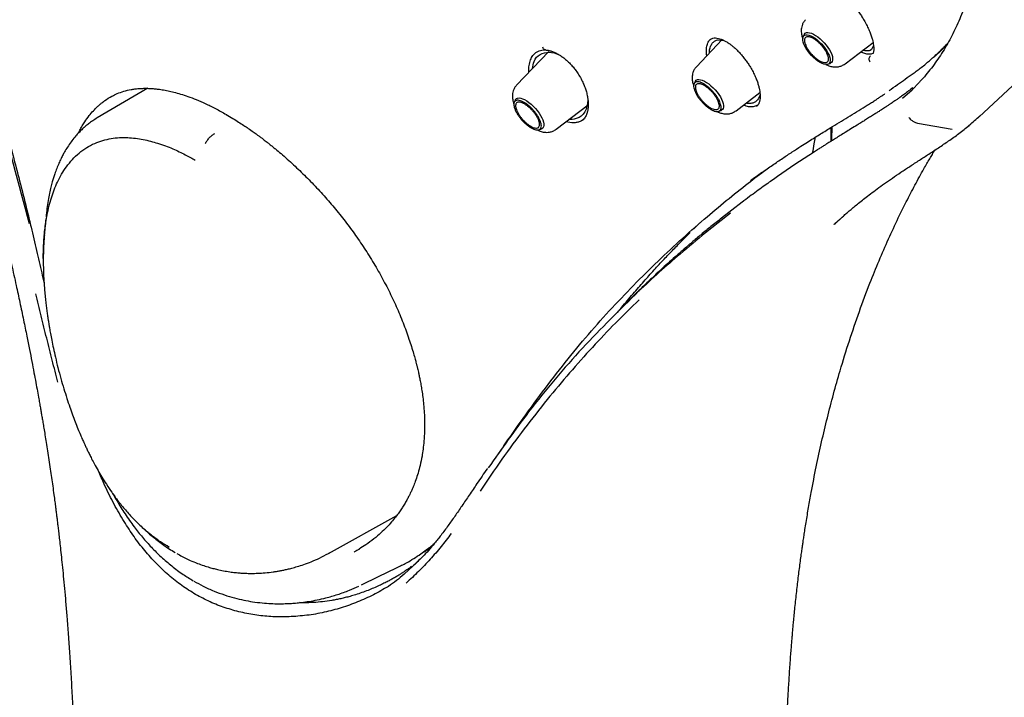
# Model space of a CAD drawing. Header units: millimetres. Extents: x 8 to 1762, y 12 to 2705.
# Tile 18 of 116: x 1513 to 1555, y 922 to 951. Entities that reach past the tile are written whole.
import ezdxf

# ---------------------------------------------------------------- set-up
doc = ezdxf.new("R2010")
doc.units = ezdxf.units.MM

msp = doc.modelspace()

# ---------------------------------------------------------------- linework, layer by layer
at = {"color": 7, "linetype": 'Continuous', "lineweight": 30}
for p, q in [((1554.237, 946.797), (1566.122, 957.88)), ((1543.3, 950.079), (1542.2, 948.928)), ((1542.781, 950.085), (1542.903, 950.144)), ((1543.101, 950.066), (1543.372, 950.046)), ((1546.793, 950.301), (1546.746, 950.205)), ((1535.749, 949.642), (1535.78, 949.64)), ((1548.533, 949.05), (1549.722, 949.964)), ((1549.654, 949.66), (1549.594, 949.621)), ((1549.744, 949.824), (1549.654, 949.66)), ((1552.374, 949.391), (1552.845, 949.823)), ((1535.911, 949.571), (1534.545, 948.142)), ((1535.312, 949.481), (1535.324, 949.491)), ((1547.801, 949.03), (1547.902, 949.066)), ((1518.843, 948.005), (1516.689, 946.745)), ((1542.148, 948.299), (1542.1, 948.202)), ((1543.887, 947.048), (1544.902, 947.827)), ((1534.493, 947.512), (1534.445, 947.416)), ((1536.233, 946.261), (1537.592, 947.306)), ((1544.813, 947.287), (1544.666, 947.226)), ((1544.776, 947.255), (1544.759, 947.238)), ((1543.155, 947.027), (1543.256, 947.064)), ((1535.5, 946.241), (1535.601, 946.278)), ((1536.889, 946.535), (1536.645, 946.579)), ((1536.812, 946.674), (1536.778, 946.68)), ((1537.343, 946.634), (1537.337, 946.628)), ((1551.619, 946.52), (1553.089, 946.261)), ((1553.781, 946.404), (1553.891, 946.491)), ((1544.144, 943.151), (1543.262, 942.468)), ((1548.066, 942.196), (1548.458, 942.563)), ((1542.091, 942.015), (1542.352, 942.27)), ((1514.433, 941.737), (1514.432, 941.724)), ((1539.724, 939.355), (1539.597, 939.232)), ((1526.529, 928.186), (1529.443, 929.807)), ((1526.559, 928.203), (1526.528, 928.189)), ((1530.66, 928.175), (1530.132, 927.653)), ((1530.132, 927.653), (1529.751, 927.307)), ((1529.052, 926.755), (1529.007, 926.735))]:
    msp.add_line(p, q, dxfattribs=at)
at = {"color": 7, "linetype": 'Continuous', "lineweight": 30, "flags": 128}
for points in [[(1547.463, 949.11), (1547.373, 949.167), (1547.281, 949.237), (1547.19, 949.317), (1547.102, 949.405), (1547.019, 949.499), (1546.943, 949.597), (1546.877, 949.697), (1546.821, 949.795), (1546.777, 949.89), (1546.747, 949.978), (1546.73, 950.059), (1546.727, 950.13), (1546.74, 950.189), (1546.766, 950.235), (1546.805, 950.266), (1546.857, 950.282), (1546.921, 950.283), (1546.994, 950.268), (1547.074, 950.238), (1547.161, 950.194), (1547.251, 950.136), (1547.343, 950.067), (1547.434, 949.987), (1547.522, 949.899), (1547.605, 949.804), (1547.681, 949.706), (1547.748, 949.607), (1547.803, 949.509), (1547.847, 949.414), (1547.878, 949.325), (1547.895, 949.244), (1547.897, 949.174), (1547.885, 949.115), (1547.859, 949.069), (1547.819, 949.038), (1547.767, 949.021), (1547.704, 949.02), (1547.631, 949.035), (1547.55, 949.065), (1547.463, 949.11)], [(1546.793, 950.301), (1546.803, 950.317), (1546.838, 950.355), (1546.887, 950.377), (1546.948, 950.385), (1547.018, 950.376), (1547.098, 950.352), (1547.184, 950.314), (1547.275, 950.261), (1547.369, 950.196), (1547.463, 950.12), (1547.555, 950.034), (1547.643, 949.941), (1547.726, 949.842), (1547.8, 949.741), (1547.865, 949.64), (1547.919, 949.54), (1547.96, 949.444), (1547.988, 949.355), (1548.001, 949.274), (1548.001, 949.204), (1547.986, 949.146), (1547.957, 949.102), (1547.914, 949.071), (1547.902, 949.066)], [(1542.148, 948.299), (1542.157, 948.315), (1542.193, 948.353), (1542.242, 948.375), (1542.302, 948.383), (1542.373, 948.374), (1542.452, 948.35), (1542.538, 948.312), (1542.629, 948.259), (1542.723, 948.194), (1542.817, 948.118), (1542.909, 948.032), (1542.998, 947.939), (1543.08, 947.841), (1543.155, 947.739), (1543.219, 947.638), (1543.273, 947.538), (1543.314, 947.442), (1543.342, 947.353), (1543.356, 947.272), (1543.355, 947.202), (1543.34, 947.144), (1543.311, 947.1), (1543.269, 947.069), (1543.256, 947.064)], [(1550.974, 947.581), (1551.382, 947.947), (1551.682, 948.251)], [(1534.493, 947.512), (1534.502, 947.529), (1534.538, 947.566), (1534.587, 947.589), (1534.647, 947.596), (1534.718, 947.588), (1534.797, 947.564), (1534.883, 947.525), (1534.974, 947.473), (1535.068, 947.407), (1535.162, 947.331), (1535.254, 947.245), (1535.343, 947.152), (1535.425, 947.054), (1535.5, 946.953), (1535.565, 946.851), (1535.618, 946.751), (1535.659, 946.656), (1535.687, 946.566), (1535.701, 946.486), (1535.7, 946.416), (1535.685, 946.358), (1535.656, 946.313), (1535.614, 946.283), (1535.601, 946.278)], [(1527.933, 926.844), (1528.666, 927.198), (1529.435, 927.57)]]:
    msp.add_lwpolyline(points, dxfattribs=at)
at = {"color": 7, "linetype": 'Continuous', "lineweight": 30}
for points, knots in [([(1482.272, 1025.588), (1482.362, 1025.655), (1482.553, 1025.796), (1482.858, 1025.995), (1483.183, 1026.189), (1483.519, 1026.37), (1483.866, 1026.537), (1484.223, 1026.692), (1484.591, 1026.833), (1484.969, 1026.961), (1485.357, 1027.076), (1485.755, 1027.178), (1486.163, 1027.267), (1486.581, 1027.342), (1487.008, 1027.405), (1487.446, 1027.454), (1487.892, 1027.49), (1488.348, 1027.512), (1488.813, 1027.521), (1489.287, 1027.518), (1489.77, 1027.5), (1490.262, 1027.47), (1490.763, 1027.426), (1491.272, 1027.369), (1491.789, 1027.299), (1492.315, 1027.216), (1492.848, 1027.119), (1493.39, 1027.009), (1493.939, 1026.886), (1494.495, 1026.75), (1495.059, 1026.6), (1495.63, 1026.438), (1496.208, 1026.263), (1496.793, 1026.074), (1497.384, 1025.873), (1497.981, 1025.659), (1498.585, 1025.432), (1499.195, 1025.192), (1499.81, 1024.94), (1500.431, 1024.674), (1501.057, 1024.397), (1501.688, 1024.107), (1502.325, 1023.805), (1502.966, 1023.49), (1503.611, 1023.163), (1504.261, 1022.825), (1504.914, 1022.474), (1505.572, 1022.112), (1506.233, 1021.737), (1506.898, 1021.352), (1507.565, 1020.954), (1508.236, 1020.546), (1508.91, 1020.126), (1509.585, 1019.695), (1510.264, 1019.254), (1510.944, 1018.801), (1511.626, 1018.338), (1512.309, 1017.865), (1512.994, 1017.381), (1513.68, 1016.887), (1514.368, 1016.383), (1515.055, 1015.869), (1515.743, 1015.345), (1516.432, 1014.812), (1517.12, 1014.27), (1517.808, 1013.718), (1518.496, 1013.158), (1519.183, 1012.588), (1519.869, 1012.01), (1520.554, 1011.424), (1521.238, 1010.83), (1521.92, 1010.227), (1522.6, 1009.617), (1523.279, 1008.999), (1523.954, 1008.373), (1524.628, 1007.741), (1525.299, 1007.101), (1525.967, 1006.455), (1526.631, 1005.802), (1527.293, 1005.142), (1527.951, 1004.477), (1528.605, 1003.805), (1529.255, 1003.128), (1529.9, 1002.446), (1530.542, 1001.758), (1531.178, 1001.065), (1531.81, 1000.367), (1532.437, 999.665), (1533.058, 998.958), (1533.674, 998.247), (1534.285, 997.532), (1534.889, 996.814), (1535.488, 996.092), (1536.08, 995.367), (1536.666, 994.639), (1537.245, 993.908), (1537.817, 993.175), (1538.382, 992.44), (1538.94, 991.703), (1539.49, 990.964), (1540.033, 990.223), (1540.569, 989.481), (1541.096, 988.738), (1541.615, 987.995), (1542.126, 987.251), (1542.628, 986.506), (1543.122, 985.762), (1543.607, 985.018), (1544.083, 984.274), (1544.55, 983.531), (1545.008, 982.789), (1545.457, 982.048), (1545.896, 981.309), (1546.325, 980.571), (1546.744, 979.835), (1547.154, 979.101), (1547.553, 978.37), (1547.942, 977.642), (1548.321, 976.916), (1548.689, 976.193), (1549.047, 975.474), (1549.394, 974.759), (1549.73, 974.047), (1550.056, 973.34), (1550.37, 972.636), (1550.673, 971.938), (1550.965, 971.244), (1551.246, 970.555), (1551.515, 969.871), (1551.773, 969.193), (1552.019, 968.521), (1552.253, 967.854), (1552.476, 967.194), (1552.687, 966.54), (1552.886, 965.893), (1553.073, 965.252), (1553.249, 964.619), (1553.412, 963.993), (1553.563, 963.374), (1553.702, 962.763), (1553.829, 962.16), (1553.944, 961.565), (1554.046, 960.978), (1554.136, 960.399), (1554.214, 959.83), (1554.28, 959.269), (1554.334, 958.717), (1554.375, 958.174), (1554.404, 957.641), (1554.42, 957.117), (1554.425, 956.603), (1554.417, 956.099), (1554.397, 955.605), (1554.364, 955.121), (1554.32, 954.647), (1554.263, 954.184), (1554.194, 953.731), (1554.113, 953.29), (1554.02, 952.859), (1553.915, 952.439), (1553.798, 952.03), (1553.669, 951.632), (1553.527, 951.245), (1553.374, 950.87), (1553.209, 950.507), (1553.032, 950.155), (1552.844, 949.814), (1552.643, 949.486), (1552.43, 949.169), (1552.206, 948.864), (1551.969, 948.572), (1551.79, 948.364), (1551.686, 948.258), (1551.669, 948.24)], [0, 0, 0, 0, 0.005382, 0.011343, 0.017298, 0.023249, 0.029192, 0.035129, 0.041059, 0.046981, 0.052895, 0.058803, 0.064704, 0.070598, 0.076487, 0.082371, 0.08825, 0.094126, 0.099998, 0.105867, 0.111734, 0.117599, 0.123463, 0.129325, 0.135187, 0.141048, 0.146909, 0.15277, 0.158631, 0.164491, 0.170352, 0.176214, 0.182075, 0.187937, 0.1938, 0.199663, 0.205527, 0.211391, 0.217256, 0.223122, 0.228988, 0.234855, 0.240722, 0.24659, 0.252458, 0.258327, 0.264197, 0.270067, 0.275938, 0.281809, 0.28768, 0.293552, 0.299424, 0.305297, 0.31117, 0.317044, 0.322918, 0.328792, 0.334666, 0.340541, 0.346416, 0.352292, 0.358168, 0.364044, 0.36992, 0.375796, 0.381673, 0.38755, 0.393427, 0.399304, 0.405181, 0.411059, 0.416937, 0.422814, 0.428692, 0.43457, 0.440449, 0.446327, 0.452205, 0.458084, 0.463962, 0.469841, 0.475719, 0.481598, 0.487476, 0.493355, 0.499234, 0.505112, 0.510991, 0.51687, 0.522749, 0.528627, 0.534506, 0.540384, 0.546263, 0.552141, 0.55802, 0.563898, 0.569776, 0.575654, 0.581532, 0.58741, 0.593288, 0.599165, 0.605043, 0.61092, 0.616797, 0.622674, 0.628551, 0.634427, 0.640304, 0.64618, 0.652056, 0.657931, 0.663806, 0.669681, 0.675556, 0.68143, 0.687304, 0.693178, 0.699051, 0.704924, 0.710797, 0.716669, 0.722541, 0.728412, 0.734283, 0.740153, 0.746023, 0.751892, 0.75776, 0.763629, 0.769496, 0.775363, 0.781229, 0.787095, 0.79296, 0.798825, 0.804689, 0.810552, 0.816415, 0.822277, 0.828138, 0.833999, 0.83986, 0.84572, 0.85158, 0.85744, 0.8633, 0.86916, 0.87502, 0.880881, 0.886742, 0.892605, 0.898469, 0.904334, 0.910202, 0.916073, 0.921946, 0.927824, 0.933706, 0.939592, 0.945485, 0.951383, 0.957288, 0.9632, 0.96912, 0.975047, 0.980981, 0.986923, 0.992871, 0.998825, 1, 1, 1, 1]), ([(1493.849, 979.837), (1494.163, 979.441), (1494.779, 978.664), (1495.681, 977.517), (1496.539, 976.41), (1497.351, 975.343), (1498.117, 974.315), (1498.836, 973.328), (1499.492, 972.405), (1500.088, 971.546), (1500.627, 970.75), (1501.13, 969.99), (1501.597, 969.268), (1502.029, 968.583), (1502.429, 967.937), (1502.796, 967.332), (1503.131, 966.767), (1503.436, 966.243), (1503.713, 965.761), (1503.963, 965.317), (1504.247, 964.806), (1504.578, 964.199), (1504.965, 963.469), (1505.361, 962.7), (1505.766, 961.892), (1506.178, 961.045), (1506.599, 960.152), (1507.026, 959.212), (1507.457, 958.232), (1507.888, 957.211), (1508.319, 956.151), (1508.75, 955.046), (1509.129, 954.03), (1509.454, 953.126), (1509.72, 952.363), (1509.968, 951.632), (1510.198, 950.938), (1510.41, 950.281), (1510.615, 949.629), (1510.813, 948.985), (1511.002, 948.355), (1511.171, 947.777), (1511.318, 947.267), (1511.445, 946.82), (1511.552, 946.434), (1511.646, 946.091), (1511.717, 945.833), (1511.766, 945.649), (1511.798, 945.532), (1511.824, 945.433), (1511.849, 945.342), (1511.876, 945.24), (1511.914, 945.095), (1511.967, 944.894), (1512.035, 944.633), (1512.113, 944.331), (1512.198, 943.999), (1512.298, 943.607), (1512.412, 943.149), (1512.54, 942.623), (1512.689, 942.005), (1512.857, 941.29), (1513.044, 940.469), (1513.224, 939.659), (1513.393, 938.875), (1513.545, 938.152), (1513.682, 937.484), (1513.8, 936.892), (1513.901, 936.374), (1513.99, 935.904), (1514.069, 935.483), (1514.137, 935.11), (1514.193, 934.802), (1514.237, 934.552), (1514.272, 934.352), (1514.304, 934.165), (1514.337, 933.973), (1514.374, 933.756), (1514.415, 933.509), (1514.462, 933.223), (1514.514, 932.901), (1514.57, 932.546), (1514.629, 932.167), (1514.685, 931.789), (1514.739, 931.416), (1514.791, 931.054), (1514.838, 930.709), (1514.878, 930.406), (1514.91, 930.167), (1514.932, 929.994), (1514.947, 929.873), (1514.958, 929.784), (1514.968, 929.704), (1514.979, 929.618), (1514.993, 929.5), (1515.013, 929.332), (1515.04, 929.104), (1515.072, 928.826), (1515.109, 928.496), (1515.15, 928.115), (1515.195, 927.684), (1515.243, 927.204), (1515.293, 926.674), (1515.344, 926.096), (1515.398, 925.442), (1515.454, 924.708), (1515.511, 923.894), (1515.565, 923.024), (1515.618, 922.098), (1515.667, 921.124), (1515.714, 920.103), (1515.758, 919.035), (1515.801, 917.914), (1515.83, 917.15), (1515.844, 916.758)], [0, 0, 0, 0, 0.021309, 0.041776, 0.061399, 0.080178, 0.098115, 0.115207, 0.13145, 0.145594, 0.15903, 0.171758, 0.183777, 0.195087, 0.205686, 0.215575, 0.224752, 0.233219, 0.240974, 0.248018, 0.25461, 0.26547, 0.277014, 0.289243, 0.301784, 0.314973, 0.328809, 0.343292, 0.358422, 0.373913, 0.390029, 0.406771, 0.42414, 0.436031, 0.447571, 0.458544, 0.468952, 0.478796, 0.488077, 0.498293, 0.507727, 0.516378, 0.52424, 0.530688, 0.536484, 0.541628, 0.54612, 0.548157, 0.549921, 0.55141, 0.552626, 0.55404, 0.556025, 0.559161, 0.563114, 0.567785, 0.572792, 0.578098, 0.585499, 0.593414, 0.601846, 0.613335, 0.625685, 0.638899, 0.649885, 0.661146, 0.671609, 0.680175, 0.688011, 0.695119, 0.701496, 0.707144, 0.712063, 0.715511, 0.718481, 0.721103, 0.723968, 0.727146, 0.730879, 0.735125, 0.740067, 0.745461, 0.751203, 0.75729, 0.762629, 0.768208, 0.773769, 0.778414, 0.782067, 0.784727, 0.786335, 0.787592, 0.788809, 0.790007, 0.791555, 0.794272, 0.797799, 0.802136, 0.807284, 0.813241, 0.820008, 0.827586, 0.835974, 0.845172, 0.855182, 0.867355, 0.880547, 0.894756, 0.909982, 0.926226, 0.943177, 0.961118, 0.980057, 1, 1, 1, 1]), ([(1495.69, 979.125), (1495.838, 978.935), (1496.189, 978.484), (1496.736, 977.786), (1497.316, 977.044), (1497.86, 976.344), (1498.357, 975.697), (1498.808, 975.101), (1499.216, 974.554), (1499.592, 974.044), (1499.935, 973.572), (1500.272, 973.104), (1500.604, 972.635), (1500.942, 972.15), (1501.272, 971.67), (1501.601, 971.185), (1501.928, 970.693), (1502.253, 970.195), (1502.811, 969.327), (1503.586, 968.077), (1504.551, 966.43), (1505.476, 964.756), (1506.279, 963.213), (1506.973, 961.808), (1507.57, 960.549), (1508.144, 959.283), (1508.689, 958.028), (1509.2, 956.803), (1509.672, 955.623), (1510.018, 954.723), (1510.261, 954.074), (1510.42, 953.644), (1510.594, 953.167), (1510.783, 952.639), (1510.985, 952.064), (1511.198, 951.442), (1511.422, 950.774), (1511.656, 950.057), (1511.901, 949.284), (1512.157, 948.454), (1512.421, 947.568), (1512.691, 946.63), (1512.967, 945.639), (1513.245, 944.595), (1513.497, 943.62), (1513.65, 942.993), (1513.714, 942.731)], [0, 0, 0, 0, 0.01768, 0.04208, 0.065101, 0.086737, 0.106985, 0.124817, 0.141439, 0.156858, 0.171078, 0.184104, 0.198991, 0.213064, 0.227235, 0.241504, 0.255875, 0.270349, 0.284924, 0.331119, 0.377645, 0.424151, 0.470677, 0.50454, 0.538443, 0.572376, 0.606018, 0.638366, 0.66933, 0.698895, 0.708916, 0.720011, 0.732401, 0.746087, 0.761067, 0.777038, 0.794256, 0.812717, 0.832419, 0.8538, 0.876471, 0.900432, 0.925688, 0.952248, 0.980128, 1, 1, 1, 1]), ([(1513.799, 942.233), (1513.349, 943.924), (1512.449, 947.303), (1510.772, 952.322), (1509.436, 955.597), (1508.768, 957.235)], [0, 0, 0, 0, 0.333731, 0.666746, 1, 1, 1, 1]), ([(1547.626, 952.308), (1547.642, 952.321), (1547.671, 952.346), (1547.733, 952.359), (1547.803, 952.356), (1547.887, 952.339), (1547.982, 952.306), (1548.082, 952.257), (1548.176, 952.203), (1548.272, 952.138), (1548.38, 952.056), (1548.508, 951.948), (1548.654, 951.809), (1548.812, 951.639), (1548.96, 951.462), (1549.089, 951.291), (1549.198, 951.134), (1549.297, 950.976), (1549.397, 950.802), (1549.494, 950.614), (1549.581, 950.419), (1549.648, 950.24), (1549.695, 950.086), (1549.725, 949.958), (1549.739, 949.868), (1549.747, 949.8), (1549.751, 949.745), (1549.752, 949.682), (1549.75, 949.614), (1549.743, 949.546), (1549.729, 949.51), (1549.722, 949.491)], [0, 0, 0, 0, 0.04383, 0.084231, 0.121135, 0.15442, 0.193522, 0.22712, 0.255127, 0.281047, 0.311533, 0.346781, 0.386796, 0.431535, 0.478395, 0.512923, 0.54692, 0.580391, 0.613328, 0.656362, 0.698351, 0.738416, 0.774379, 0.806131, 0.833663, 0.846467, 0.864462, 0.888951, 0.919777, 0.956799, 1, 1, 1, 1]), ([(1546.845, 950.93), (1546.812, 950.891), (1546.751, 950.817), (1546.698, 950.691), (1546.671, 950.575), (1546.662, 950.465), (1546.668, 950.363), (1546.684, 950.269), (1546.703, 950.189), (1546.721, 950.143), (1546.729, 950.121)], [0, 0, 0, 0, 0.177101, 0.334101, 0.470774, 0.587749, 0.717159, 0.825309, 0.916077, 1, 1, 1, 1]), ([(1542.639, 949.388), (1542.631, 949.471), (1542.614, 949.64), (1542.648, 949.851), (1542.713, 950.015), (1542.786, 950.082), (1542.818, 950.111)], [0, 0, 0, 0, 0.2594978, 0.5279666, 0.7946386, 1, 1, 1, 1]), ([(1542.756, 949.51), (1542.758, 949.572), (1542.761, 949.71), (1542.825, 949.863), (1542.916, 949.975), (1543.01, 950.038), (1543.074, 950.057), (1543.101, 950.066)], [0, 0, 0, 0, 0.210068, 0.473955, 0.693742, 0.869149, 1, 1, 1, 1]), ([(1542.903, 950.144), (1542.941, 950.149), (1543.01, 950.158), (1543.128, 950.139), (1543.239, 950.106), (1543.348, 950.06), (1543.463, 950), (1543.581, 949.926), (1543.7, 949.839), (1543.816, 949.742), (1543.939, 949.627), (1544.063, 949.497), (1544.183, 949.357), (1544.297, 949.21), (1544.403, 949.06), (1544.51, 948.892), (1544.614, 948.706), (1544.708, 948.509), (1544.781, 948.326), (1544.835, 948.161), (1544.872, 948.015), (1544.898, 947.88), (1544.912, 947.749), (1544.915, 947.622), (1544.904, 947.525), (1544.89, 947.456), (1544.874, 947.402), (1544.85, 947.345), (1544.815, 947.283), (1544.78, 947.249), (1544.761, 947.231)], [0, 0, 0, 0, 0.052548, 0.097817, 0.135538, 0.166792, 0.200269, 0.237562, 0.268028, 0.300712, 0.335728, 0.372213, 0.4083, 0.443874, 0.47889, 0.513321, 0.558294, 0.602078, 0.643121, 0.680759, 0.714985, 0.7465, 0.780956, 0.81936, 0.856355, 0.876657, 0.897398, 0.924678, 0.958894, 1, 1, 1, 1]), ([(1535.318, 949.496), (1535.343, 949.515), (1535.397, 949.56), (1535.499, 949.607), (1535.618, 949.64), (1535.71, 949.64), (1535.755, 949.64)], [0, 0, 0, 0, 0.2108619, 0.4686602, 0.7444968, 1, 1, 1, 1]), ([(1535.779, 949.642), (1535.774, 949.642), (1535.756, 949.641), (1535.724, 949.657), (1535.684, 949.692), (1535.667, 949.731), (1535.659, 949.752)], [0, 0, 0, 0, 0.08779, 0.354067, 0.65818, 1, 1, 1, 1]), ([(1535.77, 949.641), (1535.822, 949.636), (1535.919, 949.625), (1536.065, 949.58), (1536.208, 949.52), (1536.344, 949.446), (1536.486, 949.351), (1536.634, 949.236), (1536.78, 949.102), (1536.918, 948.953), (1537.045, 948.8), (1537.123, 948.685), (1537.164, 948.624)], [0, 0, 0, 0, 0.117397, 0.219434, 0.306881, 0.411216, 0.494341, 0.592544, 0.709041, 0.797184, 0.894009, 1, 1, 1, 1]), ([(1551.963, 949.05), (1552.016, 949.094), (1552.13, 949.188), (1552.308, 949.343), (1552.504, 949.523), (1552.687, 949.703), (1552.823, 949.842), (1552.888, 949.913), (1552.907, 949.934)], [0, 0, 0, 0, 0.158615, 0.341053, 0.547297, 0.777332, 0.936326, 1, 1, 1, 1]), ([(1535.067, 948.688), (1535.064, 948.719), (1535.052, 948.846), (1535.08, 949.046), (1535.151, 949.272), (1535.241, 949.429), (1535.318, 949.489), (1535.341, 949.508)], [0, 0, 0, 0, 0.085785, 0.352239, 0.61957, 0.886813, 1, 1, 1, 1]), ([(1535.216, 948.843), (1535.233, 948.951), (1535.274, 949.213), (1535.526, 949.492), (1535.792, 949.528), (1535.926, 949.546)], [0, 0, 0, 0, 0.2562491, 0.6270429, 1, 1, 1, 1]), ([(1535.926, 949.546), (1536.069, 949.529), (1536.23, 949.51), (1536.396, 949.408), (1536.414, 949.397)], [0, 0, 0, 0, 0.8926727, 1, 1, 1, 1]), ([(1549.706, 949.483), (1549.665, 949.47), (1549.582, 949.444), (1549.421, 949.467), (1549.291, 949.507), (1549.212, 949.552), (1549.198, 949.561)], [0, 0, 0, 0, 0.312112, 0.621846, 0.931256, 1, 1, 1, 1]), ([(1549.594, 949.621), (1549.571, 949.613), (1549.524, 949.596), (1549.438, 949.594), (1549.359, 949.604), (1549.306, 949.623), (1549.287, 949.629)], [0, 0, 0, 0, 0.27678, 0.56013, 0.850131, 1, 1, 1, 1]), ([(1542.199, 948.928), (1542.167, 948.889), (1542.106, 948.815), (1542.052, 948.689), (1542.025, 948.573), (1542.017, 948.463), (1542.022, 948.361), (1542.038, 948.267), (1542.058, 948.186), (1542.076, 948.139), (1542.084, 948.116)], [0, 0, 0, 0, 0.176528, 0.33302, 0.46925, 0.585847, 0.714838, 0.822638, 0.913111, 1, 1, 1, 1]), ([(1547.711, 949.024), (1547.754, 949.004), (1547.852, 948.958), (1547.989, 948.925), (1548.128, 948.914), (1548.255, 948.924), (1548.398, 948.962), (1548.486, 949.02), (1548.533, 949.05)], [0, 0, 0, 0, 0.161857, 0.372178, 0.495632, 0.640885, 0.809045, 1, 1, 1, 1]), ([(1551.428, 948.638), (1551.428, 948.639), (1551.486, 948.679), (1551.603, 948.764), (1551.783, 948.897), (1551.905, 948.993), (1551.968, 949.043)], [0, 0, 0, 0, 0.003262, 0.307187, 0.639427, 1, 1, 1, 1]), ([(1537.165, 948.624), (1537.207, 948.555), (1537.288, 948.422), (1537.385, 948.222), (1537.459, 948.034), (1537.52, 947.845), (1537.563, 947.658), (1537.588, 947.479), (1537.597, 947.304), (1537.586, 947.14), (1537.563, 947.022), (1537.541, 946.948), (1537.524, 946.899), (1537.498, 946.84), (1537.462, 946.772), (1537.41, 946.698), (1537.365, 946.653), (1537.34, 946.629)], [0, 0, 0, 0, 0.088652, 0.171223, 0.248057, 0.319316, 0.405744, 0.483199, 0.553525, 0.645918, 0.724903, 0.748794, 0.778692, 0.818844, 0.869163, 0.929566, 1, 1, 1, 1]), ([(1550.403, 947.906), (1550.523, 947.992), (1550.864, 948.236), (1551.205, 948.481), (1551.427, 948.64)], [0, 0, 0, 0, 0.3516473, 1, 1, 1, 1]), ([(1517.318, 947.672), (1517.391, 947.71), (1517.545, 947.789), (1517.815, 947.885), (1518.071, 947.946), (1518.278, 947.978), (1518.413, 947.992), (1518.528, 948), (1518.622, 948.004), (1518.694, 948.006), (1518.758, 948.006), (1518.833, 948.005), (1518.936, 948.002), (1519.075, 947.993), (1519.249, 947.976), (1519.461, 947.947), (1519.699, 947.903), (1519.96, 947.842), (1520.241, 947.763), (1520.557, 947.659), (1520.908, 947.525), (1521.297, 947.355), (1521.724, 947.147), (1522.027, 946.977), (1522.184, 946.889)], [0, 0, 0, 0, 0.069021, 0.146374, 0.222589, 0.258089, 0.288587, 0.314082, 0.334571, 0.350056, 0.361072, 0.376063, 0.397939, 0.426702, 0.46236, 0.504922, 0.554407, 0.602352, 0.655429, 0.713676, 0.777151, 0.845939, 0.920163, 1, 1, 1, 1]), ([(1534.545, 948.142), (1534.512, 948.102), (1534.451, 948.028), (1534.397, 947.903), (1534.37, 947.787), (1534.362, 947.676), (1534.367, 947.575), (1534.383, 947.481), (1534.403, 947.4), (1534.421, 947.352), (1534.429, 947.329)], [0, 0, 0, 0, 0.176528, 0.33302, 0.46925, 0.585847, 0.714838, 0.822638, 0.913111, 1, 1, 1, 1]), ([(1551.42, 948.035), (1551.409, 948.026), (1551.331, 947.963), (1551.196, 947.861), (1551.021, 947.73), (1550.874, 947.625), (1550.752, 947.539), (1550.654, 947.471), (1550.57, 947.413), (1550.5, 947.366), (1550.445, 947.329), (1550.4, 947.299), (1550.357, 947.271), (1550.307, 947.238), (1550.245, 947.197), (1550.168, 947.147), (1550.077, 947.088), (1549.97, 947.019), (1549.844, 946.939), (1549.697, 946.846), (1549.534, 946.743), (1549.367, 946.639), (1549.204, 946.538), (1549.01, 946.418), (1548.79, 946.283), (1548.549, 946.134), (1548.33, 945.999), (1548.133, 945.876), (1547.974, 945.776), (1547.848, 945.697), (1547.747, 945.634), (1547.641, 945.567), (1547.522, 945.491), (1547.383, 945.402), (1547.225, 945.3), (1547.024, 945.17), (1546.789, 945.016), (1546.527, 944.843), (1546.271, 944.672), (1546.021, 944.502), (1545.777, 944.334), (1545.537, 944.167), (1545.293, 943.995), (1545.035, 943.811), (1544.756, 943.608), (1544.455, 943.386), (1544.246, 943.228), (1544.139, 943.147)], [0, 0, 0, 0, 0.005276, 0.03521, 0.062006, 0.085646, 0.102924, 0.11799, 0.130839, 0.141462, 0.149855, 0.156013, 0.162091, 0.169134, 0.178273, 0.189512, 0.202861, 0.218324, 0.235906, 0.257705, 0.281965, 0.306193, 0.329388, 0.351543, 0.3885, 0.422094, 0.452302, 0.479142, 0.502818, 0.517108, 0.529956, 0.543425, 0.559382, 0.577828, 0.598764, 0.622194, 0.657352, 0.691831, 0.725221, 0.757519, 0.789349, 0.820037, 0.850535, 0.883666, 0.919619, 0.958396, 1, 1, 1, 1]), ([(1515.88, 946.094), (1515.902, 946.138), (1515.953, 946.243), (1516.044, 946.405), (1516.174, 946.614), (1516.332, 946.834), (1516.512, 947.046), (1516.664, 947.199), (1516.786, 947.308), (1516.875, 947.381), (1516.933, 947.426), (1516.963, 947.449), (1516.972, 947.455), (1516.981, 947.462), (1516.989, 947.468), (1516.998, 947.474), (1517.102, 947.548), (1517.205, 947.621), (1517.316, 947.673), (1517.318, 947.673)], [0, 0, 0, 0, 0.061224, 0.147531, 0.239416, 0.384978, 0.51366, 0.625438, 0.689935, 0.747036, 0.791155, 0.796507, 0.801759, 0.806911, 0.811964, 0.816917, 0.82177, 0.997205, 1, 1, 1, 1]), ([(1537.549, 947.703), (1537.555, 947.672), (1537.582, 947.539), (1537.56, 947.314), (1537.489, 947.052), (1537.346, 946.857), (1537.136, 946.703), (1536.936, 946.685), (1536.812, 946.674)], [0, 0, 0, 0, 0.049057, 0.213257, 0.409427, 0.586911, 0.744479, 1, 1, 1, 1]), ([(1544.499, 944.074), (1544.658, 944.187), (1544.975, 944.413), (1545.433, 944.73), (1545.867, 945.024), (1546.27, 945.291), (1546.619, 945.518), (1546.92, 945.709), (1547.177, 945.871), (1547.424, 946.024), (1547.664, 946.172), (1548.079, 946.426), (1548.662, 946.78), (1549.21, 947.112), (1549.562, 947.336), (1549.728, 947.443), (1549.877, 947.54), (1550.009, 947.627), (1550.122, 947.703), (1550.196, 947.756), (1550.229, 947.779)], [0, 0, 0, 0, 0.0776908, 0.1543152, 0.2265122, 0.29429, 0.3576497, 0.4043324, 0.4482891, 0.4900041, 0.5316906, 0.5736227, 0.7087202, 0.8465651, 0.8819959, 0.9135779, 0.9411654, 0.9647579, 0.984363, 1, 1, 1, 1]), ([(1544.91, 947.746), (1544.891, 947.683), (1544.845, 947.532), (1544.72, 947.423), (1544.613, 947.38), (1544.58, 947.37), (1544.569, 947.368), (1544.565, 947.367)], [0, 0, 0, 0, 0.33863, 0.809177, 0.939658, 0.978593, 1, 1, 1, 1]), ([(1544.666, 947.226), (1544.604, 947.22), (1544.481, 947.208), (1544.32, 947.239), (1544.224, 947.284), (1544.205, 947.292)], [0, 0, 0, 0, 0.449315, 0.894876, 1, 1, 1, 1]), ([(1544.565, 947.367), (1544.506, 947.357), (1544.429, 947.344), (1544.336, 947.37), (1544.314, 947.376)], [0, 0, 0, 0, 0.766347, 1, 1, 1, 1]), ([(1516.69, 946.746), (1516.623, 946.704), (1516.486, 946.619), (1516.319, 946.496), (1516.168, 946.374), (1516.026, 946.245), (1515.898, 946.115), (1515.758, 945.961), (1515.608, 945.775), (1515.457, 945.561), (1515.333, 945.363), (1515.231, 945.181), (1515.142, 945.007), (1515.05, 944.809), (1514.96, 944.591), (1514.886, 944.384), (1514.824, 944.194), (1514.768, 944.006), (1514.71, 943.785), (1514.651, 943.524), (1514.593, 943.219), (1514.542, 942.886), (1514.518, 942.648), (1514.506, 942.532)], [0, 0, 0, 0, 0.046184, 0.094223, 0.141952, 0.18637, 0.227605, 0.266361, 0.323696, 0.38011, 0.43511, 0.471788, 0.511656, 0.556712, 0.605539, 0.654264, 0.688878, 0.72638, 0.770247, 0.82045, 0.876938, 0.93964, 1, 1, 1, 1]), ([(1522.183, 946.889), (1522.275, 946.835), (1522.45, 946.733), (1522.698, 946.577), (1522.918, 946.434), (1523.126, 946.293), (1523.312, 946.162), (1523.471, 946.048), (1523.58, 945.967), (1523.652, 945.913), (1523.708, 945.871), (1523.767, 945.826), (1523.841, 945.77), (1523.929, 945.701), (1524.032, 945.619), (1524.149, 945.525), (1524.311, 945.393), (1524.522, 945.215), (1524.779, 944.991), (1525.045, 944.749), (1525.4, 944.414), (1525.837, 943.978), (1526.346, 943.429), (1526.835, 942.858), (1527.303, 942.268), (1527.747, 941.659), (1528.168, 941.032), (1528.563, 940.385), (1528.93, 939.722), (1529.211, 939.16), (1529.42, 938.705), (1529.569, 938.362), (1529.709, 938.017), (1529.84, 937.67), (1529.96, 937.332), (1530.065, 937.01), (1530.152, 936.724), (1530.219, 936.485), (1530.261, 936.325), (1530.285, 936.228), (1530.298, 936.178), (1530.308, 936.137), (1530.32, 936.087), (1530.338, 936.013), (1530.363, 935.903), (1530.395, 935.758), (1530.431, 935.577), (1530.472, 935.362), (1530.513, 935.112), (1530.552, 934.83), (1530.587, 934.515), (1530.614, 934.169), (1530.628, 933.793), (1530.625, 933.39), (1530.606, 932.996), (1530.574, 932.742), (1530.56, 932.628)], [0, 0, 0, 0, 0.020951, 0.039681, 0.056207, 0.070541, 0.086258, 0.098108, 0.106098, 0.11079, 0.114124, 0.118546, 0.124054, 0.130648, 0.138327, 0.147091, 0.156938, 0.174599, 0.194653, 0.215049, 0.23538, 0.276256, 0.316893, 0.357304, 0.397507, 0.437519, 0.477591, 0.518068, 0.558779, 0.599684, 0.620221, 0.640814, 0.661468, 0.682185, 0.702958, 0.722108, 0.74012, 0.754506, 0.765263, 0.769075, 0.77208, 0.774281, 0.776557, 0.781197, 0.787874, 0.796768, 0.807871, 0.821177, 0.836681, 0.854381, 0.874278, 0.896383, 0.920713, 0.947298, 0.97618, 1, 1, 1, 1]), ([(1543.068, 947.021), (1543.11, 947.001), (1543.208, 946.956), (1543.344, 946.923), (1543.482, 946.912), (1543.61, 946.922), (1543.753, 946.96), (1543.841, 947.018), (1543.888, 947.048)], [0, 0, 0, 0, 0.158826, 0.369908, 0.493808, 0.639587, 0.808355, 1, 1, 1, 1]), ([(1551.242, 946.769), (1551.262, 946.743), (1551.309, 946.68), (1551.408, 946.606), (1551.513, 946.544), (1551.587, 946.527), (1551.618, 946.52)], [0, 0, 0, 0, 0.213872, 0.500012, 0.786141, 1, 1, 1, 1]), ([(1553.815, 946.428), (1553.893, 946.495), (1554.049, 946.628), (1554.198, 946.765), (1554.272, 946.834)], [0, 0, 0, 0, 0.500231, 1, 1, 1, 1]), ([(1537.385, 946.676), (1537.359, 946.657), (1537.297, 946.611), (1537.181, 946.565), (1537.043, 946.533), (1536.94, 946.535), (1536.889, 946.535)], [0, 0, 0, 0, 0.194934, 0.462145, 0.730218, 1, 1, 1, 1]), ([(1547.945, 945.758), (1547.945, 945.802), (1547.943, 945.998), (1547.943, 946.192), (1547.943, 946.343)], [0, 0, 0, 0, 0.221127, 1, 1, 1, 1]), ([(1547.969, 946.359), (1547.967, 946.288), (1547.96, 946.088), (1547.951, 945.888), (1547.945, 945.759)], [0, 0, 0, 0, 0.356706, 1, 1, 1, 1]), ([(1548.065, 942.204), (1548.067, 942.207), (1548.079, 942.217), (1548.112, 942.248), (1548.17, 942.302), (1548.256, 942.381), (1548.365, 942.48), (1548.492, 942.593), (1548.634, 942.717), (1548.791, 942.852), (1548.968, 942.999), (1549.164, 943.159), (1549.38, 943.33), (1549.626, 943.52), (1549.904, 943.728), (1550.216, 943.954), (1550.552, 944.189), (1550.914, 944.433), (1551.298, 944.686), (1551.696, 944.943), (1552.104, 945.207), (1552.521, 945.479), (1552.949, 945.768), (1553.387, 946.079), (1553.669, 946.308), (1553.814, 946.424)], [0, 0, 0, 0, 0.001603, 0.007246, 0.019027, 0.034791, 0.054539, 0.07827, 0.102709, 0.130296, 0.161031, 0.194915, 0.231948, 0.27213, 0.320874, 0.373567, 0.430207, 0.490793, 0.555329, 0.623821, 0.69202, 0.763734, 0.838968, 0.917721, 1, 1, 1, 1]), ([(1514.429, 941.737), (1514.437, 941.819), (1514.455, 942.007), (1514.496, 942.302), (1514.554, 942.634), (1514.632, 942.986), (1514.73, 943.339), (1514.85, 943.687), (1514.993, 944.024), (1515.167, 944.357), (1515.378, 944.678), (1515.626, 944.981), (1515.912, 945.255), (1516.23, 945.486), (1516.57, 945.665), (1516.92, 945.792), (1517.273, 945.872), (1517.626, 945.91), (1517.973, 945.911), (1518.311, 945.882), (1518.637, 945.829), (1518.951, 945.757), (1519.266, 945.666), (1519.579, 945.56), (1519.889, 945.437), (1520.171, 945.31), (1520.426, 945.184), (1520.652, 945.064), (1520.792, 944.984), (1520.857, 944.947)], [0, 0, 0, 0, 0.021548, 0.049629, 0.080954, 0.115578, 0.153544, 0.190425, 0.229918, 0.27205, 0.317268, 0.365423, 0.415642, 0.467115, 0.5176, 0.565692, 0.611528, 0.655187, 0.696687, 0.735309, 0.771732, 0.805829, 0.837563, 0.872406, 0.904128, 0.932764, 0.958316, 0.980749, 1, 1, 1, 1]), ([(1521.284, 945.651), (1521.311, 945.696), (1521.367, 945.787), (1521.467, 945.907), (1521.576, 946.011), (1521.651, 946.059), (1521.689, 946.083)], [0, 0, 0, 0, 0.24751, 0.500016, 0.752514, 1, 1, 1, 1]), ([(1535.413, 946.234), (1535.455, 946.214), (1535.553, 946.169), (1535.689, 946.136), (1535.828, 946.125), (1535.955, 946.135), (1536.098, 946.174), (1536.186, 946.231), (1536.233, 946.261)], [0, 0, 0, 0, 0.158826, 0.369908, 0.493808, 0.639587, 0.808355, 1, 1, 1, 1]), ([(1547.147, 945.25), (1547.171, 945.381), (1547.214, 945.61), (1547.257, 945.835), (1547.275, 945.932)], [0, 0, 0, 0, 0.56993, 1, 1, 1, 1]), ([(1545.916, 917.033), (1545.922, 917.231), (1545.932, 917.612), (1545.948, 918.159), (1545.963, 918.656), (1545.977, 919.104), (1545.991, 919.5), (1546.003, 919.846), (1546.014, 920.143), (1546.024, 920.4), (1546.033, 920.622), (1546.042, 920.811), (1546.049, 920.981), (1546.057, 921.154), (1546.066, 921.356), (1546.078, 921.595), (1546.092, 921.863), (1546.108, 922.164), (1546.127, 922.488), (1546.148, 922.832), (1546.17, 923.182), (1546.194, 923.529), (1546.218, 923.861), (1546.241, 924.158), (1546.262, 924.414), (1546.28, 924.632), (1546.297, 924.837), (1546.316, 925.049), (1546.339, 925.293), (1546.366, 925.575), (1546.397, 925.89), (1546.432, 926.223), (1546.469, 926.561), (1546.508, 926.897), (1546.547, 927.224), (1546.587, 927.543), (1546.626, 927.844), (1546.663, 928.121), (1546.697, 928.359), (1546.726, 928.562), (1546.754, 928.754), (1546.785, 928.966), (1546.825, 929.221), (1546.871, 929.515), (1546.923, 929.831), (1546.977, 930.15), (1547.032, 930.465), (1547.137, 931.044), (1547.299, 931.873), (1547.528, 932.934), (1547.772, 933.965), (1548.035, 934.977), (1548.344, 936.076), (1548.708, 937.254), (1549.133, 938.5), (1549.558, 939.635), (1549.975, 940.663), (1550.378, 941.59), (1550.711, 942.305), (1550.966, 942.829), (1551.14, 943.176), (1551.32, 943.526), (1551.506, 943.879), (1551.695, 944.228), (1551.866, 944.534), (1552.012, 944.792), (1552.132, 944.999), (1552.245, 945.191), (1552.317, 945.311), (1552.352, 945.37)], [0, 0, 0, 0, 0.017855, 0.034245, 0.049176, 0.062648, 0.074658, 0.085027, 0.093975, 0.101713, 0.108434, 0.114241, 0.11899, 0.123984, 0.130166, 0.137542, 0.14605, 0.154914, 0.165427, 0.176129, 0.18702, 0.198105, 0.208773, 0.218302, 0.226233, 0.233133, 0.239181, 0.245852, 0.25347, 0.262594, 0.272802, 0.283705, 0.294579, 0.305409, 0.316195, 0.326323, 0.3364, 0.345603, 0.353412, 0.359817, 0.365554, 0.372297, 0.380691, 0.390742, 0.401421, 0.412007, 0.422501, 0.432901, 0.469969, 0.506017, 0.541549, 0.577082, 0.612621, 0.659159, 0.705702, 0.752253, 0.78996, 0.827667, 0.865385, 0.88022, 0.895413, 0.911093, 0.927257, 0.943904, 0.960034, 0.971151, 0.981426, 0.99086, 1, 1, 1, 1]), ([(1534.468, 933.439), (1534.78, 933.879), (1535.406, 934.76), (1536.366, 936.023), (1537.348, 937.236), (1538.36, 938.388), (1539.391, 939.483), (1540.434, 940.524), (1541.485, 941.51), (1542.5, 942.41), (1543.475, 943.228), (1544.356, 943.935), (1544.917, 944.357), (1545.172, 944.548)], [0, 0, 0, 0, 0.094899, 0.189834, 0.284774, 0.379708, 0.474627, 0.569529, 0.664416, 0.759287, 0.844281, 0.929263, 1, 1, 1, 1]), ([(1513.714, 942.732), (1513.766, 942.519), (1513.899, 941.973), (1514.101, 941.108), (1514.285, 940.308), (1514.389, 939.841), (1514.422, 939.693)], [0, 0, 0, 0, 0.210906, 0.539823, 0.854474, 1, 1, 1, 1]), ([(1543.654, 942.684), (1543.298, 942.409), (1542.586, 941.858), (1541.865, 941.249), (1541.504, 940.944)], [0, 0, 0, 0, 0.499956, 1, 1, 1, 1]), ([(1514.498, 942.449), (1514.486, 942.316), (1514.464, 942.078), (1514.443, 941.841), (1514.433, 941.737)], [0, 0, 0, 0, 0.558043, 1, 1, 1, 1]), ([(1543.262, 942.468), (1543.114, 942.35), (1542.828, 942.122), (1542.408, 941.778), (1542.013, 941.447), (1541.644, 941.13), (1541.302, 940.83), (1540.986, 940.548), (1540.698, 940.285), (1540.436, 940.042), (1540.202, 939.821), (1539.995, 939.623), (1539.815, 939.448), (1539.703, 939.338), (1539.652, 939.288)], [0, 0, 0, 0, 0.125103, 0.242639, 0.352601, 0.454982, 0.549772, 0.63696, 0.716536, 0.788492, 0.85282, 0.909516, 0.958576, 1, 1, 1, 1]), ([(1514.434, 941.736), (1514.429, 941.677), (1514.418, 941.544), (1514.405, 941.336), (1514.395, 941.094), (1514.388, 940.827), (1514.388, 940.535), (1514.394, 940.252), (1514.404, 939.98), (1514.419, 939.72), (1514.439, 939.452), (1514.463, 939.178), (1514.491, 938.914), (1514.521, 938.667), (1514.549, 938.452), (1514.575, 938.273), (1514.595, 938.142), (1514.612, 938.032), (1514.631, 937.917), (1514.659, 937.755), (1514.698, 937.536), (1514.751, 937.255), (1514.821, 936.919), (1514.908, 936.529), (1515.013, 936.098), (1515.133, 935.648), (1515.26, 935.212), (1515.388, 934.805), (1515.512, 934.436), (1515.631, 934.104), (1515.747, 933.794), (1515.859, 933.51), (1515.964, 933.258), (1516.055, 933.047), (1516.134, 932.873), (1516.206, 932.715), (1516.279, 932.561), (1516.36, 932.396), (1516.456, 932.206), (1516.576, 931.977), (1516.72, 931.716), (1516.889, 931.427), (1517.083, 931.116), (1517.312, 930.775), (1517.58, 930.41), (1517.892, 930.025), (1518.251, 929.626), (1518.517, 929.377), (1518.656, 929.246)], [0, 0, 0, 0, 0.01321, 0.029715, 0.04968, 0.072397, 0.09596, 0.120284, 0.139931, 0.160047, 0.180633, 0.201689, 0.222324, 0.240212, 0.257064, 0.270228, 0.279709, 0.286152, 0.294324, 0.3052, 0.321816, 0.342322, 0.36672, 0.395016, 0.427225, 0.460594, 0.492967, 0.522819, 0.550144, 0.574936, 0.597194, 0.620163, 0.639572, 0.655397, 0.66918, 0.680519, 0.692715, 0.70577, 0.720174, 0.738672, 0.761726, 0.785154, 0.812012, 0.842354, 0.876278, 0.913845, 0.955082, 1, 1, 1, 1]), ([(1514.389, 940.751), (1514.389, 940.761), (1514.389, 940.786), (1514.389, 940.826), (1514.39, 940.871), (1514.39, 940.917), (1514.391, 940.965), (1514.392, 941.01), (1514.394, 941.1), (1514.398, 941.245), (1514.408, 941.462), (1514.419, 941.616), (1514.426, 941.699)], [0, 0, 0, 0, 0.029649, 0.075982, 0.122388, 0.168869, 0.217974, 0.27349, 0.308755, 0.497816, 0.728473, 1, 1, 1, 1]), ([(1538.841, 938.446), (1538.923, 938.547), (1539.16, 938.843), (1539.552, 939.307), (1540.009, 939.832), (1540.447, 940.318), (1540.868, 940.772), (1541.271, 941.194), (1541.623, 941.554), (1541.84, 941.769), (1541.928, 941.856)], [0, 0, 0, 0, 0.081662, 0.237965, 0.387028, 0.528857, 0.663483, 0.793428, 0.915859, 1, 1, 1, 1]), ([(1541.504, 940.944), (1541.209, 940.689), (1540.62, 940.178), (1540.032, 939.63), (1539.739, 939.356)], [0, 0, 0, 0, 0.500527, 1, 1, 1, 1]), ([(1515.012, 935.48), (1514.931, 935.793), (1514.768, 936.42), (1514.532, 937.363), (1514.299, 938.308), (1514.15, 938.936), (1514.075, 939.251)], [0, 0, 0, 0, 0.248683, 0.497861, 0.748079, 1, 1, 1, 1]), ([(1539.739, 939.356), (1538.936, 938.567), (1537.33, 936.988), (1535.18, 934.463), (1533.905, 932.636), (1533.339, 931.827)], [0, 0, 0, 0, 0.357785, 0.715312, 1, 1, 1, 1]), ([(1539.595, 939.234), (1539.482, 939.121), (1539.254, 938.895), (1539.023, 938.666), (1538.907, 938.551)], [0, 0, 0, 0, 0.496533, 1, 1, 1, 1]), ([(1539.76, 938.991), (1539.424, 938.666), (1538.754, 938.016), (1537.768, 936.975), (1536.797, 935.886), (1535.829, 934.73), (1534.867, 933.502), (1533.91, 932.206), (1533.294, 931.3), (1532.985, 930.846)], [0, 0, 0, 0, 0.14017, 0.28016, 0.420044, 0.559897, 0.706452, 0.853128, 1, 1, 1, 1]), ([(1533.788, 932.45), (1533.86, 932.557), (1534.01, 932.776), (1534.235, 933.106), (1534.388, 933.329), (1534.466, 933.441)], [0, 0, 0, 0, 0.3195664, 0.6560965, 1, 1, 1, 1]), ([(1530.558, 932.629), (1530.545, 932.528), (1530.515, 932.293), (1530.442, 931.952), (1530.352, 931.616), (1530.259, 931.329), (1530.168, 931.089), (1530.088, 930.901), (1530.021, 930.757), (1529.97, 930.653), (1529.927, 930.569), (1529.886, 930.493), (1529.842, 930.413), (1529.793, 930.328), (1529.727, 930.218), (1529.64, 930.081), (1529.524, 929.911), (1529.383, 929.724), (1529.211, 929.515), (1529.002, 929.288), (1528.754, 929.047), (1528.461, 928.798), (1528.157, 928.567), (1527.94, 928.433), (1527.846, 928.374)], [0, 0, 0, 0, 0.054923, 0.128147, 0.193323, 0.250364, 0.299206, 0.339812, 0.368051, 0.39023, 0.406657, 0.422627, 0.440064, 0.458964, 0.479323, 0.514164, 0.552601, 0.597417, 0.65016, 0.710853, 0.778212, 0.853253, 0.935964, 1, 1, 1, 1]), ([(1517.832, 929.541), (1517.687, 929.787), (1517.398, 930.278), (1517.048, 930.982), (1516.85, 931.445), (1516.769, 931.635)], [0, 0, 0, 0, 0.37273, 0.743009, 1, 1, 1, 1]), ([(1533.291, 931.799), (1533.29, 931.798), (1533.143, 931.588), (1532.999, 931.374), (1532.855, 931.16)], [0, 0, 0, 0, 0.004363, 1, 1, 1, 1]), ([(1532.855, 931.16), (1532.745, 930.997), (1532.532, 930.68), (1532.22, 930.217), (1531.922, 929.782), (1531.723, 929.504), (1531.627, 929.37)], [0, 0, 0, 0, 0.274193, 0.532244, 0.774173, 1, 1, 1, 1]), ([(1517.363, 930.711), (1517.413, 930.619), (1517.574, 930.329), (1517.87, 929.864), (1518.235, 929.343), (1518.611, 928.87), (1518.994, 928.441), (1519.408, 928.03), (1519.86, 927.641), (1520.315, 927.299), (1520.631, 927.111), (1520.775, 927.025)], [0, 0, 0, 0, 0.058189, 0.184343, 0.312792, 0.422947, 0.536019, 0.652104, 0.771888, 0.896548, 1, 1, 1, 1]), ([(1520.873, 926.439), (1520.676, 926.561), (1520.279, 926.806), (1519.724, 927.253), (1519.198, 927.751), (1518.706, 928.302), (1518.246, 928.895), (1517.97, 929.326), (1517.832, 929.541)], [0, 0, 0, 0, 0.165461, 0.331839, 0.498888, 0.666241, 0.833446, 1, 1, 1, 1]), ([(1519.751, 928.446), (1519.626, 928.523), (1519.368, 928.679), (1518.996, 928.952), (1518.756, 929.161), (1518.638, 929.264)], [0, 0, 0, 0, 0.325278, 0.66843, 1, 1, 1, 1]), ([(1518.657, 929.247), (1518.696, 929.212), (1518.773, 929.143), (1518.851, 929.073), (1518.888, 929.039)], [0, 0, 0, 0, 0.512634, 1, 1, 1, 1]), ([(1531.627, 929.37), (1531.528, 929.236), (1531.341, 928.981), (1531.061, 928.628), (1530.801, 928.322), (1530.561, 928.064), (1530.348, 927.855), (1530.218, 927.733), (1530.16, 927.679)], [0, 0, 0, 0, 0.222384, 0.422524, 0.60079, 0.757426, 0.892994, 1, 1, 1, 1]), ([(1518.865, 929.059), (1519.007, 928.938), (1519.29, 928.696), (1519.673, 928.424), (1519.915, 928.279), (1520.002, 928.226)], [0, 0, 0, 0, 0.39248, 0.781611, 1, 1, 1, 1]), ([(1531.76, 929.042), (1531.618, 928.852), (1531.335, 928.473), (1530.866, 927.933), (1530.371, 927.412), (1530.016, 927.085), (1529.838, 926.921)], [0, 0, 0, 0, 0.251921, 0.502139, 0.751317, 1, 1, 1, 1]), ([(1527.847, 928.372), (1527.779, 928.329), (1527.705, 928.284), (1527.629, 928.242), (1527.623, 928.239)], [0, 0, 0, 0, 0.926505, 1, 1, 1, 1]), ([(1530.317, 928.067), (1530.343, 928.084), (1530.414, 928.13), (1530.52, 928.198), (1530.633, 928.271), (1530.752, 928.348), (1530.838, 928.403), (1530.887, 928.435)], [0, 0, 0, 0, 0.1394875, 0.3732588, 0.5594455, 0.7465261, 1, 1, 1, 1]), ([(1531.027, 928.598), (1530.986, 928.562), (1530.812, 928.404), (1530.615, 928.268), (1530.463, 928.163)], [0, 0, 0, 0, 0.232421, 1, 1, 1, 1]), ([(1520.069, 928.185), (1520.145, 928.142), (1520.332, 928.035), (1520.628, 927.896), (1520.938, 927.767), (1521.212, 927.669), (1521.45, 927.595), (1521.661, 927.537), (1521.884, 927.484), (1522.126, 927.435), (1522.38, 927.395), (1522.606, 927.368), (1522.806, 927.351), (1523.014, 927.339), (1523.254, 927.334), (1523.536, 927.34), (1523.848, 927.36), (1524.113, 927.39), (1524.324, 927.422), (1524.474, 927.448), (1524.628, 927.478), (1524.794, 927.515), (1524.988, 927.563), (1525.221, 927.629), (1525.497, 927.719), (1525.813, 927.839), (1526.165, 927.992), (1526.404, 928.119), (1526.53, 928.187)], [0, 0, 0, 0, 0.038542, 0.094236, 0.143305, 0.185841, 0.221904, 0.252559, 0.281977, 0.321839, 0.360044, 0.393541, 0.421092, 0.447896, 0.485331, 0.527079, 0.573159, 0.624268, 0.646148, 0.668847, 0.692364, 0.716741, 0.745857, 0.782224, 0.825825, 0.876651, 0.934705, 1, 1, 1, 1]), ([(1529.432, 927.576), (1529.575, 927.645), (1529.937, 927.818), (1530.265, 928.033), (1530.463, 928.163)], [0, 0, 0, 0, 0.396334, 1, 1, 1, 1]), ([(1530.072, 927.631), (1530.042, 927.609), (1529.978, 927.56), (1529.883, 927.493), (1529.797, 927.434), (1529.732, 927.39), (1529.678, 927.355), (1529.629, 927.324), (1529.577, 927.291), (1529.494, 927.24), (1529.377, 927.171), (1529.228, 927.087), (1529.066, 927), (1528.889, 926.909), (1528.683, 926.81), (1528.457, 926.709), (1528.212, 926.609), (1527.956, 926.514), (1527.701, 926.429), (1527.465, 926.359), (1527.253, 926.304), (1527.056, 926.257), (1526.865, 926.217), (1526.609, 926.171), (1526.286, 926.125), (1525.897, 926.092), (1525.566, 926.079), (1525.366, 926.087), (1525.294, 926.089)], [0, 0, 0, 0, 0.022161, 0.049035, 0.070237, 0.085023, 0.09588, 0.107237, 0.11919, 0.131757, 0.16393, 0.199374, 0.233539, 0.272236, 0.316673, 0.366872, 0.416616, 0.47108, 0.524905, 0.572623, 0.61429, 0.652626, 0.69055, 0.728066, 0.804936, 0.881093, 0.957401, 1, 1, 1, 1]), ([(1520.799, 927.009), (1520.93, 926.936), (1521.21, 926.778), (1521.647, 926.584), (1522.093, 926.418), (1522.517, 926.29), (1522.917, 926.196), (1523.312, 926.124), (1523.698, 926.076), (1524.07, 926.049), (1524.397, 926.04), (1524.672, 926.044), (1524.91, 926.055), (1525.143, 926.072), (1525.411, 926.1), (1525.718, 926.143), (1526.06, 926.206), (1526.465, 926.299), (1526.926, 926.433), (1527.398, 926.601), (1527.696, 926.737), (1527.829, 926.798)], [0, 0, 0, 0, 0.059935, 0.128376, 0.19253, 0.252458, 0.30821, 0.359826, 0.416348, 0.466992, 0.511778, 0.549923, 0.578655, 0.610039, 0.647408, 0.690755, 0.740081, 0.793208, 0.865015, 0.939445, 1, 1, 1, 1]), ([(1529.751, 927.307), (1529.645, 927.211), (1529.435, 927.022), (1529.199, 926.861), (1529.083, 926.782)], [0, 0, 0, 0, 0.506297, 1, 1, 1, 1]), ([(1529.083, 926.782), (1528.873, 926.659), (1528.454, 926.414), (1527.78, 926.11), (1527.08, 925.859), (1526.356, 925.668), (1525.613, 925.535), (1525.108, 925.503), (1524.855, 925.486)], [0, 0, 0, 0, 0.16677, 0.332974, 0.498989, 0.665207, 0.832051, 1, 1, 1, 1]), ([(1524.855, 925.486), (1524.626, 925.483), (1524.167, 925.477), (1523.48, 925.546), (1522.8, 925.671), (1522.134, 925.862), (1521.486, 926.109), (1521.077, 926.329), (1520.873, 926.439)], [0, 0, 0, 0, 0.166554, 0.333759, 0.501112, 0.668161, 0.834539, 1, 1, 1, 1])]:
    msp.add_open_spline(points, degree=3, knots=knots, dxfattribs=at)
for points in [[(1547.444, 949.177), (1547.412, 949.198), (1547.346, 949.239), (1547.244, 949.321), (1547.146, 949.415), (1547.054, 949.518), (1546.972, 949.626), (1546.903, 949.735), (1546.85, 949.841), (1546.814, 949.939), (1546.798, 950.027), (1546.801, 950.1), (1546.824, 950.156), (1546.866, 950.193), (1546.925, 950.209), (1546.999, 950.203), (1547.084, 950.176), (1547.179, 950.129), (1547.279, 950.064), (1547.38, 949.983), (1547.478, 949.889), (1547.57, 949.786), (1547.652, 949.678), (1547.722, 949.569), (1547.775, 949.463), (1547.81, 949.364), (1547.827, 949.277), (1547.823, 949.203), (1547.8, 949.147), (1547.759, 949.111), (1547.7, 949.095), (1547.626, 949.101), (1547.54, 949.127), (1547.476, 949.16), (1547.444, 949.177)], [(1549.606, 949.393), (1549.591, 949.376), (1549.561, 949.343), (1549.543, 949.274), (1549.547, 949.201), (1549.569, 949.157), (1549.58, 949.136)], [(1543.232, 947.323), (1543.24, 947.289), (1543.256, 947.221), (1543.251, 947.138), (1543.225, 947.073), (1543.177, 947.032), (1543.109, 947.014), (1543.025, 947.02), (1542.927, 947.051), (1542.819, 947.104), (1542.705, 947.179), (1542.589, 947.271), (1542.477, 947.379), (1542.372, 947.496), (1542.278, 947.62), (1542.199, 947.745), (1542.138, 947.866), (1542.097, 947.979), (1542.079, 948.079), (1542.082, 948.162), (1542.109, 948.226), (1542.156, 948.268), (1542.224, 948.286), (1542.308, 948.28), (1542.406, 948.249), (1542.514, 948.196), (1542.628, 948.121), (1542.744, 948.028), (1542.856, 947.921), (1542.962, 947.803), (1543.056, 947.68), (1543.134, 947.555), (1543.196, 947.433), (1543.22, 947.36), (1543.232, 947.323)], [(1542.799, 947.175), (1542.766, 947.196), (1542.7, 947.237), (1542.599, 947.319), (1542.501, 947.413), (1542.408, 947.516), (1542.326, 947.624), (1542.257, 947.733), (1542.204, 947.839), (1542.168, 947.937), (1542.152, 948.025), (1542.155, 948.098), (1542.178, 948.154), (1542.22, 948.191), (1542.279, 948.207), (1542.353, 948.201), (1542.439, 948.174), (1542.533, 948.127), (1542.633, 948.062), (1542.734, 947.981), (1542.833, 947.887), (1542.925, 947.784), (1543.007, 947.676), (1543.076, 947.567), (1543.129, 947.461), (1543.165, 947.362), (1543.181, 947.275), (1543.178, 947.201), (1543.155, 947.145), (1543.113, 947.109), (1543.054, 947.093), (1542.98, 947.099), (1542.895, 947.125), (1542.831, 947.159), (1542.799, 947.175)], [(1535.577, 946.537), (1535.585, 946.502), (1535.601, 946.434), (1535.596, 946.351), (1535.57, 946.287), (1535.522, 946.245), (1535.455, 946.227), (1535.37, 946.233), (1535.272, 946.264), (1535.164, 946.318), (1535.05, 946.392), (1534.934, 946.485), (1534.822, 946.592), (1534.717, 946.71), (1534.623, 946.833), (1534.544, 946.958), (1534.483, 947.079), (1534.442, 947.192), (1534.424, 947.292), (1534.428, 947.376), (1534.454, 947.44), (1534.502, 947.482), (1534.569, 947.5), (1534.653, 947.493), (1534.751, 947.463), (1534.86, 947.409), (1534.974, 947.334), (1535.089, 947.242), (1535.202, 947.134), (1535.307, 947.017), (1535.401, 946.893), (1535.479, 946.769), (1535.541, 946.647), (1535.565, 946.573), (1535.577, 946.537)], [(1535.144, 946.389), (1535.111, 946.409), (1535.045, 946.45), (1534.944, 946.532), (1534.846, 946.626), (1534.754, 946.729), (1534.672, 946.837), (1534.602, 946.946), (1534.549, 947.052), (1534.514, 947.151), (1534.497, 947.239), (1534.501, 947.312), (1534.524, 947.368), (1534.565, 947.404), (1534.624, 947.42), (1534.698, 947.415), (1534.784, 947.388), (1534.879, 947.341), (1534.978, 947.276), (1535.079, 947.194), (1535.178, 947.101), (1535.27, 946.998), (1535.352, 946.889), (1535.421, 946.78), (1535.474, 946.674), (1535.51, 946.576), (1535.526, 946.488), (1535.523, 946.415), (1535.5, 946.359), (1535.458, 946.322), (1535.399, 946.306), (1535.325, 946.312), (1535.24, 946.338), (1535.176, 946.372), (1535.144, 946.389)]]:
    msp.add_open_spline(points, degree=3, dxfattribs=at)

doc.saveas('drawing.dxf')
